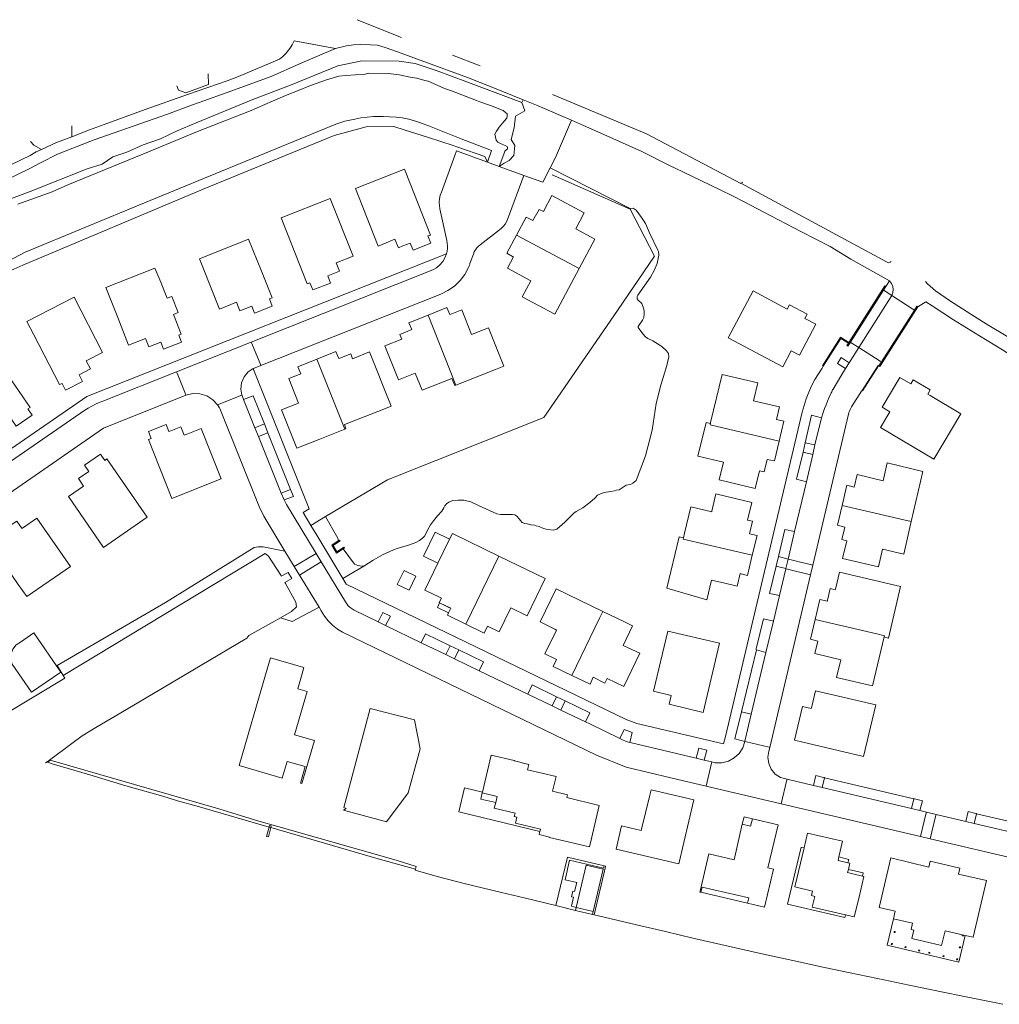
# Model space of a CAD drawing. Header units: metres. Extents: x 89888 to 94270, y 464165 to 468904.
# Tile 11 of 256: x 89998 to 90191, y 466185 to 466379. Entities that reach past the tile are written whole.
import ezdxf

# ---------------------------------------------------------------- set-up
doc = ezdxf.new("R2010")
doc.units = ezdxf.units.M
for name, color, linetype, lineweight in [('B_BEBOUWINGSGRENS_0', 251, 'CONTINUOUS', 13), ('B_LUIFEL_1', 251, 'CONTINUOUS', 13), ('B_OVERBOUWLIJN_LIJN_1', 251, 'CONTINUOUS', 13), ('B_TUSSENMUUR_0', 251, 'CONTINUOUS', 13), ('G_GRENS_ALGEMEEN_0', 251, 'CONTINUOUS', 13), ('K_KUNSTWERKGRENS_1', 251, 'CONTINUOUS', 13), ('K_STEIGER_1', 251, 'CONTINUOUS', 13), ('Q_DAMWAND_0', 251, 'CONTINUOUS', 13), ('T_CULTUURGRENS_0', 251, 'CONTINUOUS', 13), ('T_WALBESCHERMING_0', 251, 'CONTINUOUS', 13), ('V_WEGGRENS_0', 251, 'CONTINUOUS', 13), ('V_WEGGRENS_1', 251, 'CONTINUOUS', 13), ('W_WALBESCHERMING_LIJN_0', 251, 'CONTINUOUS', 13), ('W_WATERGRENS_0', 251, 'CONTINUOUS', 13)]:
    doc.layers.add(name, color=color, linetype=linetype, lineweight=lineweight)

# ---------------------------------------------------------------- blocks, each defined once
blk = doc.blocks.new('OGT_BLOK2_ACAD_1_FMEBLOCK12')
at = {"layer": 'V_WEGGRENS_0'}
for p, q in [((-29.14, 12.66), (-37.85, 16.15)), ((-13.58, 7.02), (-19.06, 9.18))]:
    blk.add_line(p, q, dxfattribs=at)
blk.add_lwpolyline([(37.85, -16.15), (19.2, -6.4), (19.2, -6.4), (0.69, 1.38)], dxfattribs=at)
blk = doc.blocks.new('OGT_BLOK2_ACAD_1_FMEBLOCK2')
at = {"layer": 'T_CULTUURGRENS_0'}
for points in [[(3.12, -0.25), (3.02, 1.88), (3.02, 1.89)], [(-3.12, -0.46), (-2.8, -1.35), (-1.36, -1.89), (3.12, -0.25)]]:
    blk.add_lwpolyline(points, dxfattribs=at)

msp = doc.modelspace()

# ---------------------------------------------------------------- linework, layer by layer
at = {"layer": 'B_BEBOUWINGSGRENS_0'}
for p, q in [((90073.97, 466349.84), (90064.27, 466346.02)), ((90059.32, 466344.03), (90049.6, 466340.17)), ((90043.19, 466336), (90033.49, 466332.14)), ((90025.85, 466327.52), (90024.71, 466330.29)), ((90008.78, 466324.52), (89999.46, 466319.73)), ((90178.38, 466292.55), (90183.76, 466301.49)), ((90023.18, 466281.09), (90015.23, 466292.6)), ((90008.03, 466271.38), (90001.43, 466280.9)), ((90082.87, 466276.76), (90080.56, 466272.01)), ((90083.07, 466263.14), (90082.64, 466262.23)), ((90086.08, 466260.01), (90089.71, 466258.25)), ((90166.95, 466244.04), (90155.06, 466246.85)), ((90091.09, 466234.16), (90089.32, 466226.86)), ((90089.32, 466226.86), (90089.28, 466226.67)), ((90122.6, 466227.31), (90122.34, 466226.21)), ((90134.04, 466214.63), (90132.48, 466208.13)), ((90159.51, 466213.37), (90159.67, 466214.05)), ((90161.45, 466212.89), (90159.51, 466213.37)), ((90177.7, 466213.23), (90177.42, 466212.06)), ((90111.06, 466202.66), (90111.21, 466203.29)), ((90111.37, 466202.59), (90111.06, 466202.66)), ((90160.97, 466202.62), (90162.71, 466202.21)), ((90170.6, 466199.33), (90170.57, 466199.13)), ((90184.02, 466198.65), (90183.98, 466198.45)), ((90170.06, 466196.98), (90170.01, 466196.79)), ((90172.75, 466196.35), (90172.69, 466196.16)), ((90175.43, 466195.71), (90175.38, 466195.51)), ((90183.46, 466196.31), (90183.44, 466196.11)), ((90177.44, 466195.22), (90177.4, 466195.02)), ((90180.25, 466194.57), (90180.21, 466194.38)), ((90182.93, 466193.96), (90182.9, 466193.76))]:
    msp.add_line(p, q, dxfattribs=at)
for points in [[(90064.27, 466346.02), (90068.73, 466334.61), (90070.31, 466335.24), (90072.07, 466335.96), (90072.75, 466334.29), (90073.63, 466334.65), (90075.08, 466335.23), (90075.64, 466333.83), (90079.15, 466335.22), (90078.57, 466336.62), (90079.1, 466336.81), (90075.07, 466347), (90073.97, 466349.84)], [(90049.6, 466340.17), (90050.72, 466337.36), (90054.78, 466327.16), (90055.29, 466327.34), (90055.85, 466325.96), (90059.35, 466327.33), (90058.8, 466328.74), (90061.14, 466329.66), (90060.5, 466331.33), (90063.82, 466332.66), (90059.32, 466344.03)], [(90108.41, 466330.2), (90111.51, 466335.99), (90107.77, 466338), (90109.44, 466341.18), (90103.06, 466344.59), (90101.36, 466341.43), (90100.5, 466341.87), (90099.29, 466339.67), (90097.96, 466340.35), (90096.06, 466336.8)], [(90033.49, 466332.14), (90034.17, 466330.45), (90037.44, 466322.19), (90040.79, 466323.53), (90041.45, 466321.86), (90043.81, 466322.78), (90044.35, 466321.4), (90047.85, 466322.79), (90047.32, 466324.19), (90047.5, 466324.26), (90047.82, 466324.39), (90045.71, 466329.7), (90043.19, 466336)], [(90096.06, 466336.8), (90094.14, 466333.24), (90095.27, 466332.59), (90095.44, 466332.49), (90094.28, 466330.25), (90098.88, 466327.78), (90097.19, 466324.61), (90103.6, 466321.19), (90108.41, 466330.2)], [(90024.71, 466330.29), (90015.01, 466326.42), (90017.38, 466320.5), (90019.53, 466315.06), (90022.88, 466316.41), (90023.54, 466314.74), (90025.88, 466315.67), (90026.43, 466314.28), (90029.94, 466315.67), (90029.4, 466317.06), (90029.9, 466317.27), (90028.37, 466321.15), (90029.29, 466321.5), (90028.05, 466324.7), (90027.12, 466324.32), (90026.65, 466325.48), (90025.85, 466327.52)], [(90142.75, 466325.78), (90137.82, 466316.53), (90148.58, 466310.78)], [(90148.58, 466310.78), (90150.28, 466313.96), (90151.89, 466313.1), (90155.1, 466319.19), (90152.95, 466320.34), (90153.41, 466321.18), (90149.95, 466323.03), (90149.5, 466322.18), (90142.75, 466325.78)], [(89999.46, 466319.73), (90000.85, 466317.09), (90005.89, 466307.28), (90006.38, 466307.52), (90007.06, 466306.2), (90010.43, 466307.91), (90009.74, 466309.23), (90011.99, 466310.42), (90011.16, 466312), (90014.38, 466313.65), (90008.78, 466324.52)], [(90084.12, 466307.18), (90091.91, 466310.27), (90093.54, 466310.91), (90090.53, 466318.5), (90087.19, 466317.17), (90085.25, 466322.04), (90083.3, 466321.28), (90082.9, 466321.12), (90082.33, 466322.48), (90078.62, 466321.01)], [(90078.62, 466321.01), (90074.83, 466319.5), (90075.4, 466318.14), (90073.05, 466317.2), (90073.41, 466316.25), (90070.07, 466314.93), (90072.75, 466308.25), (90076.09, 466309.52), (90077.43, 466306.16), (90083.33, 466308.47), (90083.87, 466307.08), (90084.12, 466307.18)], [(89983.49, 466308.42), (89990.44, 466298.32), (89993.4, 466300.38), (89994.43, 466298.91), (89996.5, 466300.34), (89997.35, 466299.11), (90000.47, 466301.25), (89999.62, 466302.48), (90000.07, 466302.78), (89992.09, 466314.34)], [(90056.69, 466312.31), (90052.94, 466310.81), (90053.48, 466309.41), (90051.13, 466308.48), (90053.05, 466303.6), (90049.72, 466302.27), (90052.72, 466294.71), (90057.28, 466296.51), (90062.19, 466298.46)], [(90062.19, 466298.46), (90062.4, 466298.54), (90062.11, 466299.41), (90069.86, 466302.45), (90071.3, 466303.05), (90067.07, 466313.74), (90063.71, 466312.4), (90063.34, 466313.33), (90061.2, 466312.48), (90061.02, 466312.41), (90060.74, 466313.03), (90060.43, 466313.8), (90056.69, 466312.31)], [(90143.67, 466307.6), (90136.62, 466309.27), (90134.37, 466299.78), (90134.33, 466299.62)], [(90183.76, 466301.49), (90177.7, 466305.12), (90177.2, 466305.4), (90177.7, 466306.23), (90174.33, 466308.25), (90173.84, 466307.44), (90171.73, 466308.7), (90168.21, 466302.84), (90169.74, 466301.91), (90169.53, 466301.57), (90167.89, 466298.81), (90178.38, 466292.55)], [(90147.9, 466296.12), (90148.84, 466300.09), (90147.37, 466300.42), (90147.94, 466302.89), (90142.85, 466304.1), (90143.67, 466307.6)], [(90027.88, 466298.17), (90027.48, 466298.01), (90026.96, 466299.43), (90023.42, 466298.02), (90023.96, 466296.62), (90023.44, 466296.42), (90028.06, 466284.8), (90037.78, 466288.67)], [(90037.78, 466288.67), (90033.82, 466298.63), (90030.87, 466297.43), (90030.49, 466297.28), (90029.84, 466298.95), (90027.88, 466298.17)], [(90134.33, 466299.62), (90133.46, 466299.81), (90131.86, 466293.16), (90136.89, 466291.97), (90136.06, 466288.5), (90143.13, 466286.8), (90143.98, 466290.28), (90144.93, 466290.06), (90145.52, 466292.53), (90146.97, 466292.21), (90147.9, 466296.12)], [(90015.23, 466292.6), (90014.81, 466292.3), (90013.94, 466293.52), (90010.81, 466291.38), (90011.66, 466290.15), (90009.6, 466288.72), (90010.59, 466287.24), (90007.63, 466285.2), (90014.57, 466275.16), (90023.18, 466281.09)], [(90173.95, 466280.23), (90176.26, 466290.14), (90169.22, 466291.84), (90168.4, 466288.32), (90163.29, 466289.53), (90162.7, 466287.06), (90161.24, 466287.41), (90160.3, 466283.45)], [(90142.59, 466273.6), (90143.52, 466277.5), (90142.05, 466277.85), (90142.64, 466280.31), (90141.67, 466280.53), (90142.5, 466284.04), (90135.41, 466285.71), (90134.61, 466282.32), (90134.58, 466282.2), (90130.44, 466283.17), (90129.21, 466277.93), (90128.99, 466277.02)], [(90160.3, 466283.45), (90159.37, 466279.54), (90160.85, 466279.16), (90160.27, 466276.69), (90161.25, 466276.45), (90160.41, 466272.96), (90167.49, 466271.29), (90168.31, 466274.79), (90172.46, 466273.82), (90173.95, 466280.23)], [(90001.43, 466280.9), (89998.59, 466278.94), (89998.48, 466278.87), (89998.37, 466279.04), (89997.46, 466280.34), (89995.38, 466278.92), (89994.54, 466280.15), (89991.43, 466278.01), (89992.27, 466276.75), (89991.82, 466276.45), (89997.75, 466267.83), (89999.43, 466265.44), (90008.03, 466271.38)], [(90092.58, 466273.43), (90083.41, 466277.87), (90082.87, 466276.76)], [(90128.99, 466277.02), (90128.15, 466277.24), (90125.72, 466267.09), (90133.6, 466264.8), (90134.51, 466268.7), (90137.2, 466268.07), (90139.63, 466267.51), (90140.2, 466269.97), (90140.84, 466269.82), (90141.65, 466269.61), (90142.59, 466273.6)], [(90089.71, 466258.25), (90090.36, 466259.61), (90092.64, 466258.51), (90094.87, 466263.09), (90094.93, 466263.22), (90098.18, 466261.66), (90101.73, 466269), (90092.58, 466273.43)], [(90080.56, 466272.01), (90078, 466266.73), (90080.87, 466265.3), (90081.24, 466265.12), (90080.8, 466264.24), (90080.88, 466264.2)], [(90076.2, 466269.46), (90073.88, 466270.59), (90072.54, 466267.81), (90074.86, 466266.69), (90076.2, 466269.46)], [(90168.6, 466257.47), (90169.48, 466257.26), (90171.86, 466267.42), (90159.78, 466270.27), (90159.05, 466267.16), (90158.96, 466266.78), (90157.98, 466267.01), (90157.45, 466264.76), (90157.4, 466264.54), (90155.94, 466264.88), (90155.01, 466260.94)], [(90113.08, 466262.51), (90103.9, 466266.94), (90100.72, 466260.43), (90103.6, 466259.02), (90103.98, 466258.84), (90101.67, 466254.14), (90103.56, 466253.21), (90103.95, 466253.02), (90103.3, 466251.66), (90106.95, 466249.89)], [(90080.88, 466264.2), (90082.72, 466263.31), (90083.07, 466263.14)], [(90082.64, 466262.23), (90082.43, 466261.78), (90086.08, 466260.01)], [(90120.37, 466254.24), (90117.11, 466255.81), (90118.97, 466259.66), (90117.35, 466260.45), (90113.08, 466262.51)], [(90155.01, 466260.94), (90154.08, 466257.02), (90155.54, 466256.67), (90154.96, 466254.2), (90160.05, 466252.97), (90159.23, 466249.47), (90166.28, 466247.81), (90168.6, 466257.47)], [(90000.35, 466246.54), (90006.14, 466250.49), (90000.82, 466258.29), (89998.17, 466256.47), (89997.32, 466255.89), (89996.69, 466255.09), (89996.33, 466254.13), (89996.28, 466253.11), (89996.54, 466252.12), (90000.35, 466246.54)], [(90125.92, 466258.62), (90123.09, 466246.75), (90126.61, 466245.91), (90126.2, 466244.17), (90132.87, 466242.59), (90136.09, 466256.23), (90125.92, 466258.62)], [(90106.95, 466249.89), (90110.57, 466248.13), (90111.2, 466249.5), (90113.52, 466248.38), (90113.97, 466249.29), (90117.23, 466247.72), (90120.37, 466254.24)], [(90047.51, 466253.34), (90046.54, 466250), (90041.35, 466232.07), (90049.85, 466229.61), (90050.81, 466232.91), (90054.36, 466231.88), (90053.42, 466228.64), (90053.73, 466228.55), (90056.18, 466237), (90052.24, 466238.14), (90054.73, 466246.72)], [(90054.73, 466246.72), (90052.88, 466247.26), (90053.67, 466250), (90054.09, 466251.43), (90047.51, 466253.34)], [(90155.06, 466246.85), (90154.32, 466243.73), (90154.23, 466243.34), (90152.48, 466243.77), (90150.91, 466237.09), (90164.52, 466233.87), (90166.95, 466244.04)], [(90100.66, 466219.06), (90100.61, 466218.87), (90100.52, 466218.48), (90102.56, 466217.98), (90102.54, 466217.9), (90110.48, 466216.03), (90110.86, 466217.71), (90112.4, 466224.19), (90105.98, 466225.78), (90106.12, 466226.29), (90103.19, 466227), (90103.88, 466229.9), (90098.26, 466231.23), (90098.52, 466232.31), (90095.66, 466232.99), (90095.61, 466233.06), (90091.09, 466234.16)], [(90089.28, 466226.67), (90092.23, 466225.96), (90091.95, 466224.8)], [(90122.34, 466226.21), (90120.69, 466219.24), (90118.39, 466219.79), (90116.81, 466220.17), (90115.73, 466215.6), (90128.1, 466212.66), (90131.06, 466225.3), (90122.6, 466227.31)], [(90091.95, 466224.8), (90091.68, 466223.65), (90095.78, 466222.67), (90095.63, 466222.04), (90096.15, 466221.92), (90095.87, 466220.73), (90100.78, 466219.56), (90100.66, 466219.06)], [(90141.66, 466204.91), (90144.97, 466204.13), (90146.75, 466211.63), (90145.68, 466211.87), (90147.7, 466220.38), (90142.62, 466221.6), (90142.26, 466220.09), (90140.62, 466220.49), (90138.99, 466213.47), (90134.04, 466214.63)], [(90159.67, 466214.05), (90160.4, 466217.14), (90153.51, 466218.77), (90152.81, 466215.83)], [(90152.81, 466215.83), (90150.98, 466208.12), (90154.49, 466207.28), (90154.29, 466206.41), (90154.93, 466206.26), (90154.43, 466204.16), (90160.97, 466202.62)], [(90107.84, 466204.09), (90106.88, 466204.31), (90107.28, 466206.08), (90106.89, 466206.17), (90107.15, 466207.28), (90107.53, 466207.2), (90107.96, 466208.97), (90105.63, 466209.53), (90106.55, 466213.39), (90113.21, 466211.8), (90113.33, 466212.3)], [(90177.42, 466212.06), (90169.93, 466213.86), (90167.61, 466204.07), (90170.8, 466203.33), (90170.46, 466201.84)], [(90184.61, 466198.54), (90186.16, 466198.18), (90188.8, 466209.37), (90183.26, 466210.66), (90183.53, 466211.85), (90177.7, 466213.23)], [(90111.21, 466203.29), (90113.17, 466211.61), (90109.82, 466212.41), (90107.84, 466204.09)], [(90113.33, 466212.3), (90113.64, 466212.23), (90113.55, 466211.85), (90111.37, 466202.59)], [(90164.32, 466210.26), (90162.69, 466210.65), (90161.4, 466210.97), (90161.55, 466211.6)], [(90161.55, 466211.6), (90161.83, 466212.8), (90161.45, 466212.89)], [(90162.71, 466202.21), (90163.58, 466205.86), (90164.6, 466210.19), (90164.32, 466210.26)], [(90132.48, 466208.13), (90132.24, 466207.11), (90132.44, 466207.07)], [(90132.44, 466207.07), (90132.68, 466208.09), (90141.91, 466205.96), (90141.66, 466204.91)], [(90170.46, 466201.84), (90174.21, 466200.96), (90173.92, 466199.7), (90174.45, 466199.57), (90174.07, 466197.93), (90179.93, 466196.55), (90180.63, 466199.48), (90184.61, 466198.54)], [(90170.57, 466199.13), (90170.77, 466199.1), (90170.8, 466199.3), (90170.6, 466199.33)], [(90183.98, 466198.45), (90184.17, 466198.4), (90184.22, 466198.6), (90184.02, 466198.65)], [(90170.01, 466196.79), (90170.21, 466196.75), (90170.25, 466196.94), (90170.06, 466196.98)], [(90172.69, 466196.16), (90172.88, 466196.1), (90172.94, 466196.29), (90172.75, 466196.35)], [(90175.38, 466195.51), (90175.58, 466195.46), (90175.63, 466195.66), (90175.43, 466195.71)], [(90183.44, 466196.11), (90183.64, 466196.09), (90183.66, 466196.29), (90183.46, 466196.31)], [(90177.4, 466195.02), (90177.6, 466194.98), (90177.64, 466195.18), (90177.44, 466195.22)], [(90180.21, 466194.38), (90180.4, 466194.34), (90180.44, 466194.53), (90180.25, 466194.57)], [(90182.9, 466193.76), (90183.1, 466193.73), (90183.12, 466193.93), (90182.93, 466193.96)]]:
    msp.add_lwpolyline(points, dxfattribs=at)
at = {"layer": 'B_LUIFEL_1'}
for p, q in [((90082.87, 466276.76), (90080.01, 466278.14)), ((90080.88, 466264.2), (90080.44, 466263.3)), ((90083.07, 466263.14), (90080.88, 466264.2)), ((90080.44, 466263.3), (90082.64, 466262.23)), ((90159.67, 466214.05), (90159.51, 466213.37)), ((90159.67, 466214.05), (90159.67, 466214.05)), ((90132.44, 466207.07), (90141.66, 466204.91)), ((90107.69, 466203.49), (90111.06, 466202.66)), ((90111.21, 466203.29), (90107.84, 466204.09))]:
    msp.add_line(p, q, dxfattribs=at)
for points in [[(90080.01, 466278.14), (90077.71, 466273.39), (90080.56, 466272.01)], [(90082.64, 466262.23), (90082.64, 466262.23), (90083.07, 466263.14)], [(90089.32, 466226.86), (90085.81, 466227.72), (90084.66, 466222.95), (90100.66, 466219.06)], [(90091.95, 466224.8), (90088.99, 466225.47), (90089.28, 466226.67)], [(90152.81, 466215.83), (90152.2, 466215.97), (90149.55, 466204.74), (90160.84, 466202.08), (90160.97, 466202.62)], [(90113.33, 466212.3), (90106.1, 466214.01), (90103.84, 466204.43)], [(90161.45, 466212.89), (90161.62, 466213.57), (90159.67, 466214.05)], [(90164.32, 466210.26), (90164.47, 466210.89), (90161.55, 466211.6)], [(90103.84, 466204.43), (90103.84, 466204.43), (90107.69, 466203.49)], [(90111.06, 466202.66), (90111.21, 466203.29), (90111.21, 466203.29)], [(90170.46, 466201.84), (90169.22, 466196.6), (90183.36, 466193.26), (90184.61, 466198.54)]]:
    msp.add_lwpolyline(points, dxfattribs=at)
at = {"layer": 'B_OVERBOUWLIJN_LIJN_1'}
for p, q in [((90088.99, 466225.47), (90089.28, 466226.67)), ((90091.95, 466224.8), (90088.99, 466225.47)), ((90140.97, 466221.98), (90140.62, 466220.49)), ((90140.97, 466221.98), (90142.62, 466221.6))]:
    msp.add_line(p, q, dxfattribs=at)
at = {"layer": 'B_TUSSENMUUR_0'}
for p, q in [((90096.06, 466336.8), (90108.41, 466330.2)), ((90078.62, 466321.01), (90084.12, 466307.18)), ((90062.19, 466298.46), (90056.69, 466312.31))]:
    msp.add_line(p, q, dxfattribs=at)
for points in [[(90134.33, 466299.62), (90134.26, 466299.35), (90147.9, 466296.12)], [(90160.3, 466283.45), (90172.49, 466280.57), (90173.95, 466280.23)], [(90128.99, 466277.02), (90128.93, 466276.77), (90142.59, 466273.6)], [(90092.58, 466273.43), (90091.52, 466271.24), (90086.08, 466260.01)], [(90113.08, 466262.51), (90112.45, 466261.2), (90106.95, 466249.89)], [(90155.01, 466260.94), (90167.18, 466258.07), (90168.66, 466257.72), (90168.6, 466257.47)]]:
    msp.add_lwpolyline(points, dxfattribs=at)
at = {"layer": 'G_GRENS_ALGEMEEN_0'}
msp.add_line((90004.05, 466233.14), (90003.89, 466233.18), dxfattribs=at)
for points in [[(90084.29, 466354.2), (90083.54, 466354.45), (90078.67, 466356.04), (90074.06, 466357.52), (90071.84, 466358.23), (90066.4, 466358.15), (90060.1, 466356.48), (90034.21, 466345.83), (89998.63, 466330.86), (89995.7, 466329.54), (89982.25, 466320.36), (89975.15, 466315.45), (89966.81, 466309.78), (89965.23, 466310.3), (89963.9, 466312.46), (89959.86, 466318.57), (89963.29, 466322.46)], [(90090.34, 466351.17), (90089.8, 466352.32), (90084.47, 466354.14), (90084.29, 466354.2)], [(90156.56, 466310.91), (90156.44, 466311), (90159.93, 466316.51), (90160.01, 466316.63), (90161.62, 466315.59)], [(90167.52, 466310.96), (90164.36, 466306.04), (90164.26, 466306.12)], [(90044.28, 466275.11), (90045.07, 466275.26), (90046.09, 466275.29), (90050.36, 466274.43)], [(90061.84, 466274.87), (90060.55, 466274.02), (90059.6, 466275.61), (90060.86, 466276.42)], [(90006.58, 466249.87), (90005.4, 466251.86), (90026.8, 466264.26), (90044.28, 466275.11)], [(90057.09, 466263.33), (90051.76, 466260.54), (90049.48, 466261.27)], [(90076.1, 466211.65), (90076.26, 466212.14), (90072.34, 466213.39), (90048.99, 466220.05), (90045.23, 466221.09), (90037.29, 466223.55), (90004.05, 466233.14)], [(90156.81, 466229.68), (90156.81, 466229.71), (90156.66, 466229.74), (90155.13, 466230.1), (90154.67, 466228.15)], [(90175.67, 466223.19), (90176.16, 466225.14), (90174.62, 466225.51), (90174.45, 466225.55), (90174.44, 466225.5)], [(90186.85, 466222.58), (90186.85, 466222.59), (90186.7, 466222.63), (90185.16, 466223.01), (90184.71, 466221.07)]]:
    msp.add_lwpolyline(points, dxfattribs=at)
at = {"layer": 'K_KUNSTWERKGRENS_1'}
for p, q in [((90161.62, 466315.59), (90161.54, 466315.46)), ((90167.57, 466310.99), (90168.07, 466311.78))]:
    msp.add_line(p, q, dxfattribs=at)
for points in [[(90168.49, 466325.91), (90168.97, 466326.66), (90168.77, 466326.78), (90161.62, 466315.59)], [(90168.49, 466325.91), (90168.6, 466325.84), (90170.12, 466324.86)], [(90174.57, 466321.98), (90174.28, 466322.17), (90170.12, 466324.86)], [(90167.57, 466310.99), (90167.77, 466310.86), (90175.28, 466322.65)], [(90174.57, 466321.98), (90175.07, 466322.78), (90175.28, 466322.65)], [(90161.94, 466315.64), (90161.45, 466314.86), (90161.24, 466314.99), (90161.54, 466315.46)], [(90161.94, 466315.64), (90162.12, 466315.52), (90163.6, 466314.59)], [(90163.6, 466314.59), (90167.82, 466311.93), (90168.07, 466311.78)]]:
    msp.add_lwpolyline(points, dxfattribs=at)
at = {"layer": 'K_STEIGER_1'}
msp.add_line((90047.23, 466219.93), (90047.23, 466219.91), dxfattribs=at)
for points in [[(90047.23, 466219.91), (90046.76, 466218.09), (90047.13, 466218.02), (90047.59, 466219.83)], [(90047.59, 466219.83), (90047.68, 466220.17), (90047.32, 466220.25), (90047.23, 466219.93)]]:
    msp.add_lwpolyline(points, dxfattribs=at)
at = {"layer": 'Q_DAMWAND_0'}
msp.add_line((90046.46, 466273.95), (90006.58, 466249.87), dxfattribs=at)
at = {"layer": 'T_CULTUURGRENS_0'}
for p, q in [((90097.35, 466363.52), (90097.12, 466362.96)), ((90008.29, 466358.34), (90008.3, 466356.22)), ((90140.69, 466347.24), (90140.34, 466347.02)), ((90168.07, 466311.78), (90174.57, 466321.98)), ((90061.82, 466268.98), (90065.95, 466271.42))]:
    msp.add_line(p, q, dxfattribs=at)
for points in [[(89963.29, 466322.46), (89985.43, 466337.35), (89995.39, 466343.64), (90000.07, 466345.42), (90011.36, 466349.86), (90014.28, 466350.78), (90016.43, 466352.24), (90019.17, 466353.16), (90022.41, 466354.61), (90025.8, 466355.77), (90029.1, 466357.35), (90032.88, 466358.93), (90044.03, 466363.53), (90051.48, 466366.4), (90060.82, 466370.21), (90065.51, 466371.22), (90072.89, 466371.13), (90076.07, 466370.64), (90080.41, 466369.2), (90086.08, 466367.1), (90097.12, 466362.96)], [(90097.12, 466362.96), (90097.69, 466361.3), (90095.83, 466360.25), (90095.62, 466357.94), (90095.03, 466355.69), (90095.75, 466354.49), (90095.55, 466352.52), (90094.6, 466351.53), (90093.65, 466351), (90092.64, 466350.33)], [(90102.71, 466350.09), (90103.74, 466352.1), (90106.94, 466359.49)], [(90002.33, 466353.7), (90000.85, 466354.53), (90000.18, 466355.24)]]:
    msp.add_lwpolyline(points, dxfattribs=at)
at = {"layer": 'T_WALBESCHERMING_0'}
msp.add_line((90092.64, 466350.33), (90093.58, 466352.77), dxfattribs=at)
for points in [[(90085.16, 466355.82), (90091.15, 466353.49), (90090.34, 466351.17)], [(90058.4, 466281.25), (90066.26, 466285.95), (90070.6, 466288.48), (90089.4, 466296), (90101.46, 466300.76), (90116, 466321.88), (90123.32, 466332.61), (90118.52, 466341.93)]]:
    msp.add_lwpolyline(points, dxfattribs=at)
at = {"layer": 'V_WEGGRENS_0'}
for p, q in [((90060.36, 466373.62), (90052.18, 466375.11)), ((90097.5, 466348.58), (90092.64, 466350.33)), ((90118.6, 466341.95), (90102.71, 466350.09)), ((90169.68, 466327.74), (90168.49, 466325.91)), ((90043.73, 466315.67), (90028.99, 466309.81)), ((90163.6, 466314.59), (90161.7, 466311.56)), ((90161.7, 466311.56), (90161, 466310.44)), ((90037.09, 466303.27), (90041.89, 466305.17)), ((90042.22, 466304.32), (90044.45, 466298.77)), ((90154.95, 466295.37), (90156.26, 466300.73)), ((90044.45, 466298.77), (90046.31, 466299.52)), ((90045.15, 466297.01), (90044.45, 466298.77)), ((90046.31, 466299.52), (90047.01, 466297.75)), ((90047.01, 466297.75), (90045.15, 466297.01)), ((90045.15, 466297.01), (90049.64, 466285.83)), ((90051.49, 466286.6), (90047.01, 466297.75)), ((90152.6, 466293.95), (90153.03, 466295.82)), ((90153.03, 466295.82), (90154.95, 466295.37)), ((90154.95, 466295.37), (90154.55, 466293.51)), ((90154.55, 466293.51), (90152.6, 466293.95)), ((90153.27, 466288.12), (90154.55, 466293.51)), ((90153.27, 466288.12), (90150.94, 466278.27)), ((90049.64, 466285.83), (90051.49, 466286.6)), ((90050.21, 466284.51), (90049.64, 466285.83)), ((90055.47, 466279.48), (90058.4, 466281.25)), ((90149.65, 466272.83), (90150.94, 466278.27)), ((90050.36, 466274.43), (90052.22, 466271.36)), ((90057.51, 466272.29), (90056.51, 466273.95)), ((90147.31, 466271.43), (90147.76, 466273.32)), ((90147.76, 466273.32), (90149.65, 466272.83)), ((90052.22, 466271.36), (90053.24, 466269.68)), ((90149.22, 466271), (90147.31, 466271.43)), ((90149.65, 466272.82), (90149.22, 466271)), ((90149.65, 466272.83), (90149.65, 466272.82)), ((90154.08, 466269.76), (90154.53, 466271.66)), ((90053.24, 466269.68), (90057.09, 466263.33)), ((90146.03, 466235.67), (90154.08, 466269.76)), ((90147.93, 466265.63), (90149.21, 466270.94)), ((90149.22, 466271), (90149.21, 466270.94)), ((90146.74, 466260.61), (90147.93, 466265.63)), ((90070.24, 466259.72), (90068.78, 466260.44)), ((90070.24, 466259.72), (90077.23, 466256.31)), ((90146.74, 466260.61), (90145.28, 466254.43)), ((90077.23, 466256.31), (90082.1, 466253.99)), ((90082.1, 466253.99), (90083, 466255.75)), ((90083, 466255.75), (90084.7, 466254.94)), ((90083.82, 466253.14), (90082.1, 466253.99)), ((90084.7, 466254.94), (90083.82, 466253.14)), ((90143.39, 466254.91), (90140.46, 466242.66)), ((90142.38, 466242.2), (90145.28, 466254.43)), ((90145.28, 466254.43), (90143.39, 466254.91)), ((90083.82, 466253.14), (90088.68, 466250.79)), ((90088.68, 466250.79), (90098.27, 466246.2)), ((90098.27, 466246.2), (90103.1, 466243.87)), ((90103.1, 466243.87), (90103.96, 466245.65)), ((90103.96, 466245.65), (90105.68, 466244.83)), ((90105.68, 466244.83), (90104.8, 466243.03)), ((90104.8, 466243.03), (90103.1, 466243.87)), ((90104.8, 466243.03), (90109.65, 466240.71)), ((90139.12, 466237.35), (90140.46, 466242.66)), ((90140.46, 466242.66), (90142.38, 466242.2)), ((90141.12, 466236.84), (90139.12, 466237.35)), ((90133.12, 466233.17), (90131.54, 466233.54)), ((90133.12, 466233.17), (90134.61, 466232.81)), ((90154.67, 466228.15), (90149.44, 466229.39)), ((90156.81, 466229.68), (90156.35, 466227.75)), ((90174.44, 466225.5), (90156.81, 466229.68)), ((90133.49, 466228.02), (90148.28, 466224.53)), ((90156.35, 466227.75), (90154.67, 466228.15)), ((90156.35, 466227.75), (90173.99, 466223.58)), ((90173.99, 466223.58), (90174.44, 466225.5)), ((90148.28, 466224.53), (90175.79, 466218.05)), ((90175.67, 466223.19), (90173.99, 466223.58)), ((90176.93, 466222.89), (90175.67, 466223.19)), ((90178.84, 466222.44), (90176.93, 466222.89)), ((90184.71, 466221.07), (90178.84, 466222.44)), ((90186.39, 466220.67), (90184.71, 466221.07)), ((90186.85, 466222.58), (90186.39, 466220.67)), ((90204, 466218.58), (90186.85, 466222.58)), ((90186.39, 466220.67), (90203.56, 466216.61)), ((90175.79, 466218.05), (90177.69, 466217.61)), ((90177.69, 466217.61), (90210.24, 466209.94))]:
    msp.add_line(p, q, dxfattribs=at)
for points in [[(90052.18, 466375.11), (90052, 466374.73), (90051.8, 466374.36), (90051.58, 466374), (90051.35, 466373.65), (90051.1, 466373.31), (90050.83, 466372.98), (90050.55, 466372.67), (90050.25, 466372.37), (90049.94, 466372.08), (90049.62, 466371.81), (90049.29, 466371.55), (90041.18, 466368.1), (90038.94, 466367.23), (90031.33, 466364.61), (90022.81, 466361.58), (90014.69, 466358.6), (90011.8, 466357.57), (90008.3, 466356.22)], [(90060.36, 466373.62), (90062.54, 466374.18), (90063.91, 466374.34), (90065.34, 466374.4), (90067.22, 466374.35), (90068.64, 466374.26), (90070.17, 466373.81), (90072.56, 466373), (90076.53, 466371.49), (90086.4, 466367.88), (90091.39, 466365.96), (90097.35, 466363.52)], [(89958.66, 466324.59), (89962.73, 466327.18), (89965.4, 466329.08), (89971.79, 466333.33), (89975.79, 466336.44), (89982.04, 466340.39), (89985.55, 466342.69), (89987.64, 466343.82), (89992.9, 466346.51), (90000, 466349.94), (90002.12, 466351.08), (90005.52, 466352.77), (90011.86, 466355.28), (90012.72, 466355.59), (90027.18, 466360.68), (90032.15, 466362.48), (90034.34, 466363.3), (90038.8, 466364.89), (90047.68, 466368.13), (90053.26, 466370.59), (90060.36, 466373.62)], [(90097.35, 466363.52), (90100.34, 466362.29), (90104.77, 466360.43), (90106.94, 466359.49)], [(90106.94, 466359.49), (90109.3, 466358.46), (90114.49, 466356.15), (90120.76, 466353.28), (90126.41, 466350.45), (90127.35, 466349.99), (90129, 466349.19), (90136.13, 466345.82), (90138.78, 466344.48), (90140.82, 466343.45), (90146.26, 466340.62), (90152.27, 466337.44), (90157.98, 466334.57), (90162.02, 466332.03), (90169.68, 466327.74)], [(90008.3, 466356.22), (90005.26, 466355.05), (90002.33, 466353.7)], [(90002.33, 466353.7), (90001.25, 466353.21), (90000.11, 466352.52), (89991.02, 466348.18), (89987.4, 466346.37), (89985.5, 466345.24)], [(90090.34, 466351.17), (90084.24, 466353.41), (90083.89, 466352.48), (90081.24, 466345.29), (90081.02, 466344.65), (90080.88, 466343.98), (90080.82, 466343.31), (90080.84, 466342.63), (90080.93, 466341.96), (90082.29, 466335.76), (90082.39, 466335.23), (90082.44, 466334.7), (90082.43, 466334.17), (90082.37, 466333.64), (90082.25, 466333.12)], [(90102.71, 466350.09), (90101.25, 466347.24), (90097.5, 466348.58)], [(90045.6, 466311.04), (90081.13, 466325.16), (90082.53, 466325.84), (90083.8, 466326.72), (90084.92, 466327.8), (90085.86, 466329.04), (90086.59, 466330.41), (90086.65, 466330.56), (90086.71, 466330.71), (90086.77, 466330.86), (90086.82, 466331.01), (90086.87, 466331.16), (90087.55, 466333.03), (90087.73, 466333.46), (90087.96, 466333.87), (90088.23, 466334.25), (90088.54, 466334.59), (90088.89, 466334.9), (90092.71, 466337.83), (90093.12, 466338.17), (90093.48, 466338.55), (90093.8, 466338.97), (90094.07, 466339.42), (90094.29, 466339.9), (90097.5, 466348.58)], [(90169.49, 466331.35), (90169.08, 466331.49), (90150.22, 466341.74), (90140.34, 466347.02)], [(90082.25, 466333.12), (90011.25, 466304.91), (89980.26, 466283.53), (89979.38, 466282.99), (89979.02, 466282.77), (89978.63, 466282.6), (89978.23, 466282.49), (89977.81, 466282.43), (89977.39, 466282.43), (89950.3, 466288.17), (89949.65, 466288.51), (89939.58, 466295.93)], [(90043.73, 466315.67), (90079.52, 466329.91), (90080.27, 466330.35), (90080.94, 466330.91), (90081.5, 466331.57), (90081.94, 466332.32), (90082.25, 466333.12)], [(90169.97, 466331.55), (90169.82, 466331.42), (90169.49, 466331.35)], [(90170.12, 466324.86), (90170.34, 466325.44), (90170.41, 466326.06), (90170.31, 466326.68), (90170.07, 466327.25), (90169.68, 466327.74)], [(90178.72, 466325.8), (90177.19, 466327.19), (90176.77, 466327.61)], [(90225.53, 466303.09), (90224.79, 466303.08), (90223.57, 466303.11), (90222.51, 466303.2), (90221.29, 466303.39), (90220.1, 466303.7), (90217.55, 466304.58), (90214.12, 466305.8), (90209.79, 466307.7), (90206.39, 466309.31), (90202.86, 466311.07), (90199.7, 466312.72), (90196.7, 466314.46), (90192.66, 466316.94), (90189.29, 466318.97), (90186.41, 466320.75), (90181.71, 466323.77), (90178.72, 466325.8)], [(90175.28, 466322.65), (90176.81, 466323.63), (90178.09, 466322.81), (90182.32, 466320.08), (90187.42, 466316.9), (90191.93, 466314.13), (90193.99, 466312.81), (90196.84, 466311.15), (90201.11, 466308.98), (90202.8, 466308.12), (90208.2, 466305.47), (90213.79, 466303.02), (90219.41, 466301.1), (90224.87, 466299.28), (90230.26, 466297.74), (90235.77, 466296.25), (90246.38, 466293.62), (90251.75, 466292.23), (90259.16, 466290.29), (90265.45, 466288.93), (90275, 466287.09), (90277.64, 466286.74)], [(90161.54, 466315.46), (90160.05, 466316.41), (90156.56, 466310.91)], [(90045.6, 466311.04), (90045.58, 466311.1), (90043.85, 466315.37), (90043.73, 466315.67)], [(90161, 466310.44), (90159.41, 466311.48), (90160.11, 466312.63), (90161.7, 466311.56)], [(90041.89, 466305.17), (90041.67, 466306.41), (90041.81, 466307.66), (90042.3, 466308.82), (90043.11, 466309.78), (90044.11, 466310.43)], [(90044.11, 466310.43), (90044.17, 466310.47), (90045.6, 466311.04)], [(90055.47, 466279.48), (90053.94, 466282.03), (90055.14, 466282.76), (90044.17, 466310.28), (90044.11, 466310.43)], [(90156.56, 466310.91), (90156.37, 466310.53), (90154.92, 466308.3), (90154.3, 466307.06), (90153.73, 466305.79), (90153.23, 466304.49), (90152.79, 466303.17), (90152.42, 466301.84), (90137.28, 466237.82)], [(90161, 466310.44), (90160.07, 466308.96), (90158.54, 466306.41), (90158.44, 466306.23), (90158.35, 466306.05), (90158.26, 466305.87), (90158.16, 466305.69), (90158.07, 466305.51), (90157.75, 466304.78), (90157.43, 466304.04), (90157.14, 466303.3), (90156.85, 466302.55), (90156.58, 466301.8), (90156.26, 466300.73)], [(90164.26, 466306.12), (90167.41, 466311.03), (90167.52, 466310.96)], [(90167.52, 466310.96), (90167.55, 466311), (90167.57, 466310.99)], [(90028.99, 466309.81), (90014.45, 466304.03), (90013.72, 466303.72), (90012.99, 466303.39), (90012.28, 466303.03), (90011.57, 466302.66), (90010.88, 466302.26), (89980.4, 466281.23)], [(90030.81, 466305.22), (90030.78, 466305.29), (90029.1, 466309.52), (90028.99, 466309.81)], [(89936.7, 466289.37), (89945.27, 466283.15), (89945.85, 466282.73), (89946.46, 466282.35), (89947.09, 466282.02), (89947.74, 466281.73), (89948.41, 466281.48), (89977.9, 466275.52), (89978.63, 466275.47), (89979.36, 466275.48), (89980.09, 466275.54), (89980.81, 466275.66), (89981.52, 466275.83), (90014.56, 466298.67), (90030.81, 466305.22)], [(90030.81, 466305.22), (90032.18, 466305.53), (90033.59, 466305.47), (90034.93, 466305.05), (90036.13, 466304.3), (90037.09, 466303.27)], [(90042.22, 466304.32), (90041.9, 466305.15), (90041.9, 466305.15), (90041.9, 466305.16), (90041.9, 466305.16), (90041.9, 466305.17), (90041.89, 466305.17)], [(90046.31, 466299.52), (90044.09, 466305.08), (90042.22, 466304.32)], [(90154.53, 466271.66), (90161.56, 466301.45), (90161.65, 466301.76), (90161.76, 466302.06), (90161.88, 466302.35), (90162.02, 466302.64), (90162.18, 466302.92), (90164.14, 466306), (90164.26, 466306.12)], [(90037.09, 466303.27), (90037.22, 466303.08), (90037.35, 466302.87), (90037.46, 466302.67), (90037.57, 466302.45), (90037.67, 466302.24), (90045.25, 466283.22), (90046.2, 466281.31), (90050.36, 466274.43)], [(90156.26, 466300.73), (90154.3, 466301.22), (90153.03, 466295.82)], [(90152.6, 466293.95), (90151.32, 466288.6), (90153.27, 466288.12)], [(90051.49, 466286.6), (90052.06, 466285.21), (90050.21, 466284.51)], [(90056.51, 466273.95), (90050.65, 466283.62), (90050.21, 466284.51)], [(90061.82, 466268.98), (90056.66, 466277.53), (90055.47, 466279.48)], [(90150.94, 466278.27), (90149.01, 466278.71), (90147.76, 466273.32)], [(90056.51, 466273.95), (90056.2, 466273.76), (90052.22, 466271.36)], [(90053.24, 466269.68), (90057.18, 466272.1), (90057.51, 466272.29)], [(90057.51, 466272.29), (90062.29, 466264.4), (90062.55, 466264), (90062.86, 466263.63), (90063.21, 466263.3), (90063.6, 466263.01), (90064.01, 466262.77), (90068.78, 466260.44)], [(90147.31, 466271.43), (90146, 466266.04), (90147.93, 466265.63)], [(90149.65, 466272.82), (90149.98, 466272.74), (90154.53, 466271.66)], [(90149.21, 466270.94), (90149.52, 466270.86), (90154.08, 466269.76)], [(90137.28, 466237.82), (90136.93, 466236.35), (90119.78, 466240.4), (90117.73, 466241.18), (90062.48, 466267.89), (90061.82, 466268.98)], [(90057.09, 466263.33), (90057.53, 466262.6), (90058.16, 466261.57), (90058.91, 466260.63), (90059.76, 466259.78), (90060.71, 466259.03), (90061.73, 466258.4), (90086.95, 466246.16), (90111.87, 466234.11), (90117.73, 466231.74), (90126.48, 466229.67), (90133.49, 466228.02)], [(90068.78, 466260.44), (90069.66, 466262.28), (90071.17, 466261.58), (90070.24, 466259.72)], [(90143.39, 466254.91), (90143.32, 466254.93), (90143.36, 466255.1), (90144.79, 466261.04), (90146.74, 466260.61)], [(90083, 466255.75), (90078.12, 466258.11), (90077.23, 466256.31)], [(90088.68, 466250.79), (90089.54, 466252.56), (90084.7, 466254.94)], [(90103.96, 466245.65), (90099.12, 466248), (90098.27, 466246.2)], [(90109.65, 466240.71), (90110.5, 466242.48), (90105.68, 466244.83)], [(90142.38, 466242.2), (90141.13, 466236.92), (90141.13, 466236.91), (90141.13, 466236.89), (90141.13, 466236.88), (90141.12, 466236.86), (90141.12, 466236.84)], [(90109.65, 466240.71), (90110.51, 466240.29), (90116.46, 466237.43)], [(90116.46, 466237.43), (90117.33, 466239.17), (90118.89, 466238.59), (90118.44, 466236.66)], [(90118.44, 466236.66), (90117.67, 466236.86), (90116.83, 466237.25), (90116.46, 466237.43)], [(90118.44, 466236.66), (90118.74, 466236.58), (90131.54, 466233.54)], [(90141.12, 466236.84), (90140.71, 466235.59), (90140, 466234.48), (90139.04, 466233.59), (90137.88, 466232.96), (90136.6, 466232.64), (90135.29, 466232.65), (90134.61, 466232.81)], [(90146.03, 466235.67), (90145.94, 466235.69), (90141.44, 466236.78), (90141.12, 466236.84)], [(90131.54, 466233.54), (90132.01, 466235.53), (90133.6, 466235.14), (90133.12, 466233.17)], [(90149.44, 466229.39), (90148.12, 466229.7), (90147.1, 466230.4), (90146.32, 466231.35), (90145.83, 466232.48), (90145.67, 466233.71), (90145.86, 466234.92), (90146.03, 466235.67)], [(90134.61, 466232.81), (90134.56, 466232.58), (90133.49, 466228.02)], [(90148.28, 466224.53), (90149.41, 466229.29), (90149.44, 466229.39)], [(90175.79, 466218.05), (90176.83, 466222.49), (90176.93, 466222.89)], [(90177.69, 466217.61), (90178.75, 466222.04), (90178.84, 466222.44)]]:
    msp.add_lwpolyline(points, dxfattribs=at)
at = {"layer": 'V_WEGGRENS_1'}
msp.add_line((90168.49, 466325.91), (90161.94, 466315.64), dxfattribs=at)
msp.add_lwpolyline([(90163.6, 466314.59), (90163.6, 466314.6), (90170.11, 466324.85), (90170.11, 466324.85), (90170.11, 466324.85), (90170.11, 466324.85), (90170.12, 466324.86), (90170.12, 466324.86)], dxfattribs=at)
at = {"layer": 'W_WALBESCHERMING_LIJN_0'}
for p, q in [((90118.52, 466341.93), (90103.07, 466348.69)), ((90075.96, 466241.11), (90067.16, 466243.32)), ((90077.02, 466235.4), (90075.96, 466241.11)), ((90004.05, 466233.14), (90003.55, 466232.73)), ((90004.05, 466233.14), (90004.05, 466233.14)), ((90047.23, 466219.93), (90047.59, 466219.83))]:
    msp.add_line(p, q, dxfattribs=at)
for points in [[(90067.16, 466243.32), (90062.01, 466223.83), (90062.45, 466223.64), (90061.95, 466223.27), (90070.41, 466220.96), (90074.67, 466226.71), (90077.02, 466235.4)], [(90003.55, 466232.73), (90004.42, 466232.41), (90011.85, 466230.26), (90018.94, 466228.1), (90026.25, 466226.06), (90029.19, 466225.1), (90033.04, 466224.06), (90047.23, 466219.93)], [(90047.59, 466219.83), (90068.74, 466213.68), (90076.1, 466211.65)], [(90076.08, 466211.42), (90080.42, 466210.17), (90085.76, 466208.8), (90093.1, 466207.02), (90097.56, 466205.95), (90103.84, 466204.43)], [(90103.84, 466204.43), (90104.35, 466204.31), (90107.69, 466203.49)], [(90111.37, 466202.59), (90114.5, 466201.88), (90119.76, 466200.64), (90125.44, 466199.3), (90130.88, 466198.02), (90134.92, 466197.07), (90140.75, 466195.75), (90144.82, 466194.86), (90150.61, 466193.59), (90156.84, 466192.24), (90161.55, 466191.26), (90167.27, 466190.05), (90173.52, 466188.74), (90180.26, 466187.34), (90184.11, 466186.56), (90185.45, 466186.3), (90192.01, 466184.96)]]:
    msp.add_lwpolyline(points, dxfattribs=at)
at = {"layer": 'W_WATERGRENS_0'}
for p, q in [((90092.64, 466350.33), (90090.34, 466351.17)), ((90118.52, 466341.93), (90118.6, 466341.95)), ((90008.29, 466236.46), (90003.89, 466233.18)), ((90003.89, 466233.18), (90003.13, 466232.61)), ((90003.13, 466232.61), (90003.55, 466232.73)), ((90076.1, 466211.65), (90076.08, 466211.42)), ((90107.69, 466203.49), (90107.84, 466204.09))]:
    msp.add_line(p, q, dxfattribs=at)
for points in [[(90093.58, 466352.77), (90093.73, 466353.36), (90094.3, 466353.83), (90094.27, 466354.2), (90093.81, 466354.5), (90093.18, 466354.72), (90092.38, 466355.12), (90092.05, 466355.54), (90091.89, 466356.11), (90091.79, 466356.74), (90092.11, 466357.33), (90092.61, 466358.09), (90093.64, 466359.31), (90094.18, 466359.88), (90094.24, 466360.36), (90094.23, 466360.7), (90093.92, 466360.99), (90093.4, 466361.38), (90090.92, 466362.36), (90088.85, 466363.07), (90088.16, 466363.37), (90083.21, 466365.29), (90081.85, 466365.7), (90079.65, 466366.71), (90078.6, 466367.18), (90078, 466367.3), (90076.36, 466367.76), (90075.09, 466367.99), (90072.93, 466368.46), (90070.8, 466368.7), (90066.92, 466368.77), (90066.17, 466368.59), (90062.41, 466368.28), (90061, 466368.16), (90058.57, 466367.41), (90055.41, 466366.35), (90052.86, 466365.27), (90050.78, 466364.48), (90047.89, 466363.22), (90043.37, 466361.24), (90033.12, 466357.27), (90023.44, 466353.21), (90007.55, 466346.72), (90004.46, 466345.36), (89997.65, 466342.9)], [(89995.72, 466331.63), (89999.1, 466333.44), (90022.67, 466343.18), (90060.41, 466358.7), (90062.2, 466359.3), (90064.15, 466359.7), (90065.35, 466359.91), (90067.82, 466360.22), (90069.78, 466360.22), (90071.03, 466360.17), (90072.3, 466360.04), (90073.52, 466359.95), (90074.82, 466359.66), (90075.93, 466359.32), (90077.12, 466358.98), (90078.88, 466358.3), (90085.16, 466355.82)], [(90118.6, 466341.95), (90119.09, 466342.08), (90119.65, 466341.71), (90120.74, 466340.26), (90121.51, 466339.09), (90122.32, 466337.23), (90123.92, 466333.79), (90124.07, 466333.54), (90124.15, 466332.86), (90123.8, 466331.19), (90123.2, 466329.8), (90122.48, 466328.47), (90119.98, 466324.93), (90119.9, 466324.65), (90119.86, 466324.38), (90119.87, 466324.2), (90120.06, 466323.97), (90120.78, 466323.27), (90121.18, 466322.17), (90121.26, 466321.74), (90121.28, 466321.2), (90121.19, 466320.55), (90120.91, 466320.03), (90120.19, 466318.97), (90120.04, 466318.74), (90120.04, 466318.54), (90120.99, 466317.29), (90121.5, 466316.7), (90122, 466316.37), (90122.99, 466315.95), (90124.71, 466314.82), (90125.68, 466313.97), (90126.07, 466313.42), (90126.12, 466312.77), (90125.71, 466311.03), (90124.55, 466307.15), (90123.64, 466303.54), (90123.25, 466300.93), (90122.86, 466298.28), (90121.51, 466293.25), (90119.64, 466288.33), (90119.01, 466287.84), (90118.54, 466287.58), (90117.72, 466287.44), (90117.09, 466287.07), (90116.69, 466286.76), (90116.31, 466286.54), (90115.7, 466286.42), (90115.4, 466286.3), (90114.65, 466286.18), (90113.72, 466286.02), (90112.94, 466285.83), (90112.06, 466285.43), (90111.54, 466284.87), (90110.53, 466283.98), (90109.16, 466282.98), (90107.85, 466282.23), (90107.37, 466281.88), (90105.62, 466280.12), (90104.05, 466278.76), (90103.37, 466278.58), (90102.76, 466278.62), (90101.93, 466278.72), (90101.36, 466278.9), (90100.54, 466279.28), (90099.94, 466279.42), (90099.58, 466279.54), (90098.9, 466279.63), (90098.15, 466279.82), (90097.69, 466279.87), (90097.15, 466280.07), (90096.85, 466280.45), (90096.59, 466280.8), (90096.15, 466281.31), (90095.7, 466281.59), (90095.26, 466281.66), (90094.7, 466281.66), (90093.8, 466281.64), (90092.89, 466281.66), (90092.17, 466281.76), (90088.7, 466283.37), (90087.05, 466284.12), (90085.69, 466284.45), (90084.56, 466284.47), (90083.51, 466284.43), (90082.69, 466284.08), (90082.22, 466283.77), (90081.92, 466283.38), (90081.71, 466282.97), (90081.33, 466282.3), (90080.49, 466281.36), (90079.67, 466280.41), (90079.07, 466279.61), (90078.51, 466278.55), (90077.94, 466277.43), (90077.54, 466276.96), (90076.93, 466276.52), (90076.19, 466276.12), (90074.95, 466275.68), (90072.51, 466274.92), (90071.77, 466274.66), (90069.6, 466273.66), (90067.75, 466272.61), (90065.95, 466271.42)], [(90060.86, 466276.42), (90060.88, 466276.7), (90060.8, 466276.97), (90059.57, 466279.16), (90059.52, 466279.26), (90058.4, 466281.25)], [(90061.26, 466276.44), (90059.88, 466275.55), (90060.62, 466274.3), (90062.01, 466275.22), (90062.12, 466275.06), (90061.84, 466274.87)], [(90060.86, 466276.42), (90061.16, 466276.6), (90061.26, 466276.44)], [(90049.48, 466261.27), (90051.63, 466262.48), (90052.63, 466263.39), (90052.5, 466264.33), (90050.45, 466268), (90050.33, 466268.25), (90051.72, 466269.03), (90051.01, 466270.2), (90049.63, 466269.5), (90049.55, 466269.67), (90047.1, 466273.43), (90046.46, 466273.95)], [(90065.95, 466271.42), (90065.55, 466271.45), (90064.73, 466271.58), (90064.07, 466271.86), (90061.84, 466274.87)], [(90049.48, 466261.27), (90047.83, 466260.35), (90043.25, 466257.78), (90042.86, 466257.22), (90019.12, 466243.17), (90013.05, 466239.59), (90010.33, 466237.98), (90008.29, 466236.46)], [(89994.73, 466241.95), (90006.92, 466249.33), (90006.58, 466249.87)]]:
    msp.add_lwpolyline(points, dxfattribs=at)

# ---------------------------------------------------------------- block references
at = {"layer": 'T_CULTUURGRENS_0'}
msp.add_blockref('OGT_BLOK2_ACAD_1_FMEBLOCK2', (90032.18, 466366.74), dxfattribs=at)
at = {"layer": 'V_WEGGRENS_0'}
msp.add_blockref('OGT_BLOK2_ACAD_1_FMEBLOCK12', (90102.49, 466363.16), dxfattribs=at)

doc.saveas('drawing.dxf')
